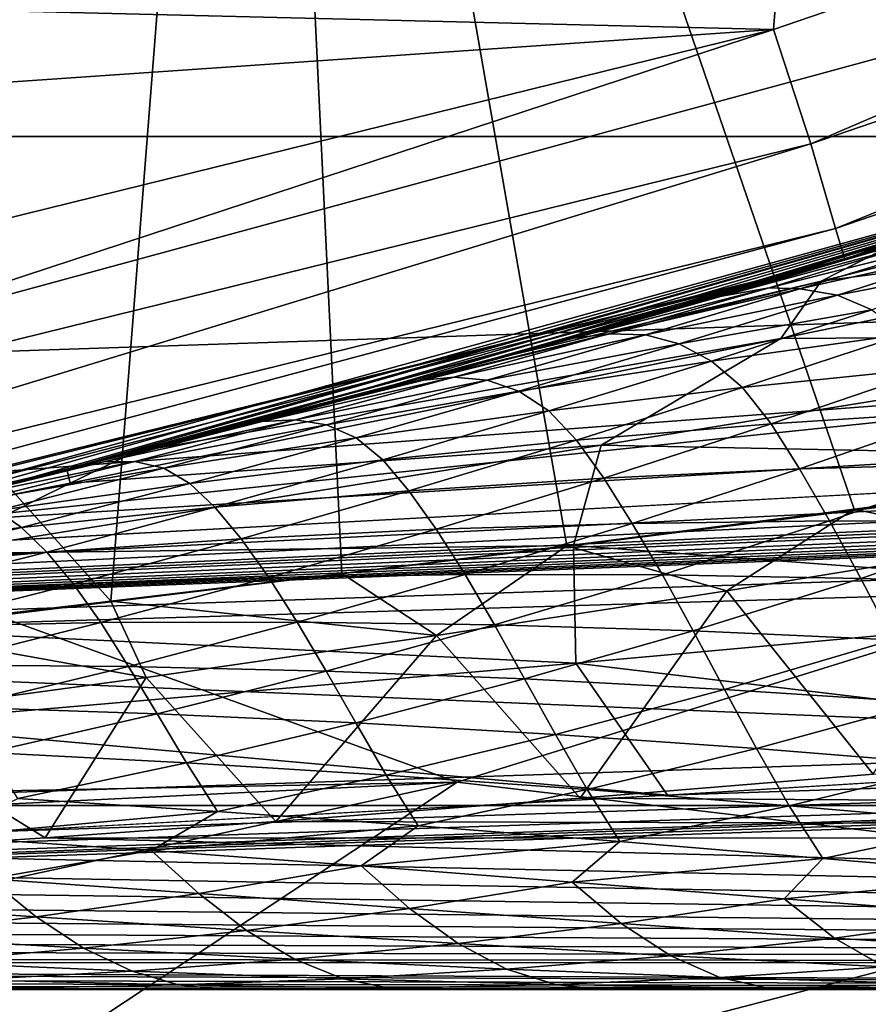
# Model space of a CAD drawing. Header units: metres. Extents: x -31 to 127, y -24 to 31.
# Tile 33 of 150: x 5.31 to 6.37, y -22.52 to -21.29. Entities that reach past the tile are written whole.
import ezdxf

# ---------------------------------------------------------------- set-up
doc = ezdxf.new("R2010")
doc.units = ezdxf.units.M
doc.layers.add('solid_12_381_041_XXX', color=7, linetype='CONTINUOUS')

msp = doc.modelspace()

# ---------------------------------------------------------------- linework, layer by layer
at = {"layer": 'solid_12_381_041_XXX'}
for points in [[(7.27843, -21.769327, 115.500305), (7.403194, -19.11655, 115.500305), (5.606978, -19.717615, 115.500305)], [(5.426296, -22.014715, 115.500305), (5.606978, -19.717615, 115.500305), (3.763545, -20.151567, 115.500305)], [(5.426296, -22.014715, 115.500305), (5.715151, -21.980059, 115.500305), (5.606978, -19.717615, 115.500305)], [(6.998413, -21.81144, 115.500305), (7.27843, -21.769327, 115.500305), (5.606978, -19.717615, 115.500305)], [(6.690389, -21.854982, 115.500305), (6.998413, -21.81144, 115.500305), (5.606978, -19.717615, 115.500305)], [(6.355676, -21.899736, 115.500305), (6.690389, -21.854982, 115.500305), (5.606978, -19.717615, 115.500305)], [(5.996449, -21.945498, 115.500305), (6.355676, -21.899736, 115.500305), (5.606978, -19.717615, 115.500305)], [(5.715151, -21.980059, 115.500305), (5.996449, -21.945498, 115.500305), (5.606978, -19.717615, 115.500305)], [(59.841751, -19.867161, 145.14682), (1.109345, -22.166018, 145.039566), (59.851875, -20.189493, 145.038406)], [(55.96352, -19.998268, 145.153839), (1.109345, -22.166018, 145.039566), (59.841751, -19.867161, 145.14682)], [(55.96352, -19.998268, 145.153839), (52.034374, -20.130415, 145.153961), (1.109345, -22.166018, 145.039566)], [(52.034374, -20.130415, 145.153961), (48.109386, -20.262423, 145.154083), (1.109345, -22.166018, 145.039566)], [(5.131662, -22.049385, 115.500305), (5.426296, -22.014715, 115.500305), (3.763545, -20.151567, 115.500305)], [(59.851875, -20.189493, 145.038406), (1.109345, -22.166018, 145.039566), (59.859264, -20.418592, 144.783661)], [(48.109386, -20.262423, 145.154083), (44.188553, -20.394289, 145.154205), (1.109345, -22.166018, 145.039566)], [(44.188553, -20.394289, 145.154205), (40.271873, -20.526016, 145.154312), (1.109345, -22.166018, 145.039566)], [(59.859264, -20.418592, 144.783661), (1.109345, -22.166018, 145.039566), (1.117308, -22.394527, 144.784851)], [(59.859264, -20.418592, 144.783661), (1.117308, -22.394527, 144.784851), (1.120382, -22.47504, 144.451126)], [(59.859264, -20.418592, 144.783661), (1.120382, -22.47504, 144.451126), (59.861588, -20.49943, 144.450089)], [(-12.581081, -20.43718, -4), (12.573285, -20.442173, -4), (10.797912, -21.433685, -4)], [(-12.581081, -20.43718, -4), (10.797912, -21.433685, -4), (-10.79584, -21.434721, -4)], [(1.120382, -22.47504, 144.451126), (1.8965, -22.448938, 142.68895), (59.861588, -20.49943, 142.722702)], [(59.861588, -20.49943, 144.450089), (1.120382, -22.47504, 144.451126), (59.861588, -20.49943, 142.722702)], [(1.8965, -22.448938, 142.68895), (2.746388, -22.416525, 142.640869), (59.861588, -20.49943, 142.722702)], [(2.746388, -22.416525, 142.640869), (3.594143, -22.382093, 142.59761), (59.861588, -20.49943, 142.722702)], [(3.594143, -22.382093, 142.59761), (4.439395, -22.344383, 142.551941), (59.861588, -20.49943, 142.722702)], [(4.439395, -22.344383, 142.551941), (5.282129, -22.30286, 142.504181), (59.861588, -20.49943, 142.722702)], [(5.282129, -22.30286, 142.504181), (6.122326, -22.25699, 142.454758), (59.861588, -20.49943, 142.722702)], [(6.122326, -22.25699, 142.454758), (6.960508, -22.206192, 142.404053), (59.861588, -20.49943, 142.722702)], [(9.394648, -20.516787, 145.265808), (5.001331, -21.712252, 145.155365), (8.912523, -21.580709, 145.155258)], [(5.522888, -20.650442, 145.257324), (5.001331, -21.712252, 145.155365), (9.394648, -20.516787, 145.265808)], [(40.271873, -20.526016, 145.154312), (36.359348, -20.657604, 145.154434), (1.109345, -22.166018, 145.039566)], [(5.522888, -20.650442, 145.257324), (1.098244, -21.842846, 145.148544), (5.001331, -21.712252, 145.155365)], [(1.567345, -20.923082, 145.234268), (1.098244, -21.842846, 145.148544), (5.522888, -20.650442, 145.257324)], [(36.359348, -20.657604, 145.154434), (32.450977, -20.789053, 145.154556), (1.109345, -22.166018, 145.039566)], [(6.254954, -21.29987, 118.050301), (8.118036, -20.662416, 118.050301), (6.301612, -21.44309, 118.090416)], [(6.296499, -20.765976, 118.050301), (8.118036, -20.662416, 118.050301), (6.254954, -21.29987, 118.050301)], [(8.118036, -20.662416, 118.050301), (8.174651, -20.801237, 118.090416), (6.301612, -21.44309, 118.090416)], [(4.376455, -21.254089, 118.050301), (6.296499, -20.765976, 118.050301), (6.254954, -21.29987, 118.050301)], [(32.450977, -20.789053, 145.154556), (30.352451, -20.859632, 145.154617), (1.109345, -22.166018, 145.039566)], [(6.301612, -21.44309, 118.090416), (8.174651, -20.801237, 118.090416), (6.33261, -21.548573, 118.200302)], [(8.174651, -20.801237, 118.090416), (8.214863, -20.903564, 118.200302), (6.33261, -21.548573, 118.200302)], [(30.352451, -20.859632, 145.154617), (28.531822, -20.920864, 145.154663), (1.109345, -22.166018, 145.039566)], [(6.33261, -21.548573, 118.200302), (8.214863, -20.903564, 118.200302), (6.34394, -21.587135, 118.350304)], [(8.214863, -20.903564, 118.200302), (8.229561, -20.940973, 118.350304), (6.34394, -21.587135, 118.350304)], [(28.531822, -20.920864, 145.154663), (24.599518, -21.053118, 145.154785), (1.109345, -22.166018, 145.039566)], [(6.402773, -21.569759, 139.47052), (6.34394, -21.587135, 118.350304), (8.229561, -20.940973, 118.350304)], [(24.599518, -21.053118, 145.154785), (20.671434, -21.185228, 145.154907), (1.109345, -22.166018, 145.039566)], [(20.671434, -21.185228, 145.154907), (16.747574, -21.317198, 145.155014), (1.109345, -22.166018, 145.039566)], [(2.427733, -21.563213, 118.050301), (4.376455, -21.254089, 118.050301), (6.254954, -21.29987, 118.050301)], [(2.427733, -21.563213, 118.050301), (6.254954, -21.29987, 118.050301), (4.346262, -21.770403, 118.050301)], [(4.346262, -21.770403, 118.050301), (6.254954, -21.29987, 118.050301), (4.379117, -21.916655, 118.090416)], [(6.254954, -21.29987, 118.050301), (6.301612, -21.44309, 118.090416), (4.379117, -21.916655, 118.090416)], [(16.747574, -21.317198, 145.155014), (12.827937, -21.449024, 145.155136), (1.109345, -22.166018, 145.039566)], [(6.949281, -21.399672), (5.01194, -21.934269), (7.772167, -21.646294)], [(5.171209, -21.897684, 103.212608), (5.01194, -21.934269), (6.949281, -21.399672)], [(5.322841, -21.86132, 103.090485), (5.171209, -21.897684, 103.212608), (6.949281, -21.399672)], [(5.370914, -21.84956, 103.051758), (5.322841, -21.86132, 103.090485), (6.949281, -21.399672)], [(5.568904, -21.799938, 102.891922), (5.370914, -21.84956, 103.051758), (6.949281, -21.399672)], [(5.763204, -21.749378, 102.733994), (5.568904, -21.799938, 102.891922), (6.949281, -21.399672)], [(5.953124, -21.698164, 102.57782), (5.763204, -21.749378, 102.733994), (6.949281, -21.399672)], [(6.062177, -21.66795, 102.487), (5.953124, -21.698164, 102.57782), (6.949281, -21.399672)], [(6.139891, -21.646055, 102.421822), (6.062177, -21.66795, 102.487), (6.949281, -21.399672)], [(6.325049, -21.592678, 102.26564), (6.139891, -21.646055, 102.421822), (6.949281, -21.399672)], [(6.31454, -21.614473, 139.983902), (6.402773, -21.569759, 139.47052), (7.175231, -21.401209, 140.103851)], [(6.31454, -21.614473, 139.983902), (7.175231, -21.401209, 140.103851), (7.154085, -21.504974, 140.591553)], [(6.506369, -21.538736, 102.111458), (6.325049, -21.592678, 102.26564), (6.949281, -21.399672)], [(-10.79584, -21.434721, -4), (10.797912, -21.433685, -4), (8.94715, -22.269287, -4)], [(-10.79584, -21.434721, -4), (8.94715, -22.269287, -4), (-8.934976, -22.274052, -4)], [(12.827937, -21.449024, 145.155136), (8.912523, -21.580709, 145.155258), (1.109345, -22.166018, 145.039566)], [(4.379117, -21.916655, 118.090416), (6.301612, -21.44309, 118.090416), (4.400659, -22.024467, 118.200302)], [(6.301612, -21.44309, 118.090416), (6.33261, -21.548573, 118.200302), (4.400659, -22.024467, 118.200302)], [(6.264012, -21.686169, 140.499893), (7.154085, -21.504974, 140.591553), (6.883785, -21.682329, 141.050568)], [(6.31454, -21.614473, 139.983902), (7.154085, -21.504974, 140.591553), (6.264012, -21.686169, 140.499893)], [(6.557657, -21.523703, 102.46772), (6.325049, -21.592678, 102.26564), (6.506369, -21.538736, 102.111458)], [(6.379219, -21.577829, 102.622543), (6.325049, -21.592678, 102.26564), (6.557657, -21.523703, 102.46772)], [(4.400659, -22.024467, 118.200302), (6.33261, -21.548573, 118.200302), (4.408532, -22.063881, 118.350304)], [(6.33261, -21.548573, 118.200302), (6.34394, -21.587135, 118.350304), (4.408532, -22.063881, 118.350304)], [(6.493631, -21.561728, 103.336563), (6.249307, -21.622831, 103.133705), (6.42949, -21.56842, 102.972603)], [(6.287972, -21.624207, 103.477081), (6.249307, -21.622831, 103.133705), (6.493631, -21.561728, 103.336563)], [(6.527853, -21.570364, 103.675423), (6.287972, -21.624207, 103.477081), (6.493631, -21.561728, 103.336563)], [(6.402773, -21.569759, 139.47052), (5.884307, -21.716927, 139.681137), (6.34394, -21.587135, 118.350304)], [(6.31454, -21.614473, 139.983902), (5.884307, -21.716927, 139.681137), (6.402773, -21.569759, 139.47052)], [(6.379219, -21.577829, 102.622543), (6.139891, -21.646055, 102.421822), (6.325049, -21.592678, 102.26564)], [(6.190406, -21.633184, 102.773994), (6.139891, -21.646055, 102.421822), (6.379219, -21.577829, 102.622543)], [(6.42949, -21.56842, 102.972603), (6.190406, -21.633184, 102.773994), (6.379219, -21.577829, 102.622543)], [(6.249307, -21.622831, 103.133705), (6.190406, -21.633184, 102.773994), (6.42949, -21.56842, 102.972603)], [(6.334732, -21.631987, 103.829643), (6.287972, -21.624207, 103.477081), (6.527853, -21.570364, 103.675423)], [(6.57531, -21.585445, 104.027092), (6.334732, -21.631987, 103.829643), (6.527853, -21.570364, 103.675423)], [(8.912523, -21.580709, 145.155258), (5.001331, -21.712252, 145.155365), (1.109345, -22.166018, 145.039566)], [(4.490691, -22.047306, 140.318451), (4.408532, -22.063881, 118.350304), (6.34394, -21.587135, 118.350304)], [(4.861641, -21.968487, 140.138062), (4.490691, -22.047306, 140.318451), (6.34394, -21.587135, 118.350304)], [(5.371318, -21.849461, 139.903366), (4.861641, -21.968487, 140.138062), (6.34394, -21.587135, 118.350304)], [(5.456092, -21.828445, 139.865707), (5.371318, -21.849461, 139.903366), (6.34394, -21.587135, 118.350304)], [(5.884307, -21.716927, 139.681137), (5.456092, -21.828445, 139.865707), (6.34394, -21.587135, 118.350304)], [(6.377815, -21.65064, 104.182373), (6.334732, -21.631987, 103.829643), (6.57531, -21.585445, 104.027092)], [(6.31454, -21.614473, 139.983902), (5.456092, -21.828445, 139.865707), (5.884307, -21.716927, 139.681137)], [(6.31454, -21.614473, 139.983902), (6.264012, -21.686169, 140.499893), (5.456092, -21.828445, 139.865707)], [(6.249307, -21.622831, 103.133705), (6.005047, -21.685774, 102.931396), (6.190406, -21.633184, 102.773994)], [(6.048472, -21.680626, 103.278946), (6.005047, -21.685774, 102.931396), (6.249307, -21.622831, 103.133705)], [(6.287972, -21.624207, 103.477081), (6.048472, -21.680626, 103.278946), (6.249307, -21.622831, 103.133705)], [(6.094835, -21.681789, 103.632111), (6.048472, -21.680626, 103.278946), (6.287972, -21.624207, 103.477081)], [(6.334732, -21.631987, 103.829643), (6.094835, -21.681789, 103.632111), (6.287972, -21.624207, 103.477081)], [(6.190406, -21.633184, 102.773994), (5.953124, -21.698164, 102.57782), (6.062177, -21.66795, 102.487)], [(6.005047, -21.685774, 102.931396), (5.953124, -21.698164, 102.57782), (6.190406, -21.633184, 102.773994)], [(6.190406, -21.633184, 102.773994), (6.062177, -21.66795, 102.487), (6.139891, -21.646055, 102.421822)], [(6.137136, -21.692791, 103.985794), (6.094835, -21.681789, 103.632111), (6.334732, -21.631987, 103.829643)], [(6.377815, -21.65064, 104.182373), (6.137136, -21.692791, 103.985794), (6.334732, -21.631987, 103.829643)], [(5.01194, -21.934269), (5.859378, -22.241089), (7.772167, -21.646294)], [(6.846982, -22.357744, -0.07612), (7.772167, -21.646294), (5.859378, -22.241089)], [(6.177349, -21.714489, 104.340378), (6.137136, -21.692791, 103.985794), (6.377815, -21.65064, 104.182373)], [(6.419119, -21.680735, 104.535667), (6.177349, -21.714489, 104.340378), (6.377815, -21.65064, 104.182373)], [(5.375616, -21.867054, 140.408875), (5.456092, -21.828445, 139.865707), (6.264012, -21.686169, 140.499893)], [(5.375616, -21.867054, 140.408875), (6.264012, -21.686169, 140.499893), (6.03937, -21.819603, 140.996185)], [(6.005047, -21.685774, 102.931396), (5.763204, -21.749378, 102.733994), (5.953124, -21.698164, 102.57782)], [(5.809013, -21.739279, 103.081398), (5.763204, -21.749378, 102.733994), (6.005047, -21.685774, 102.931396)], [(6.048472, -21.680626, 103.278946), (5.809013, -21.739279, 103.081398), (6.005047, -21.685774, 102.931396)], [(5.855304, -21.734606, 103.434837), (5.809013, -21.739279, 103.081398), (6.048472, -21.680626, 103.278946)], [(6.094835, -21.681789, 103.632111), (5.855304, -21.734606, 103.434837), (6.048472, -21.680626, 103.278946)], [(5.897113, -21.738567, 103.789192), (5.855304, -21.734606, 103.434837), (6.094835, -21.681789, 103.632111)], [(6.137136, -21.692791, 103.985794), (5.897113, -21.738567, 103.789192), (6.094835, -21.681789, 103.632111)], [(6.03937, -21.819603, 140.996185), (6.883785, -21.682329, 141.050568), (6.873115, -21.836367, 141.521286)], [(6.264012, -21.686169, 140.499893), (6.883785, -21.682329, 141.050568), (6.03937, -21.819603, 140.996185)], [(6.216147, -21.747585, 104.696213), (6.177349, -21.714489, 104.340378), (6.419119, -21.680735, 104.535667)], [(6.459257, -21.722673, 104.88987), (6.216147, -21.747585, 104.696213), (6.419119, -21.680735, 104.535667)], [(5.936492, -21.752298, 104.144829), (5.897113, -21.738567, 103.789192), (6.137136, -21.692791, 103.985794)], [(6.177349, -21.714489, 104.340378), (5.936492, -21.752298, 104.144829), (6.137136, -21.692791, 103.985794)], [(5.974177, -21.776796, 104.502083), (5.936492, -21.752298, 104.144829), (6.177349, -21.714489, 104.340378)], [(6.216147, -21.747585, 104.696213), (5.974177, -21.776796, 104.502083), (6.177349, -21.714489, 104.340378)], [(6.251963, -21.793034, 105.05545), (6.216147, -21.747585, 104.696213), (6.459257, -21.722673, 104.88987)], [(6.496614, -21.777163, 105.247154), (6.251963, -21.793034, 105.05545), (6.459257, -21.722673, 104.88987)], [(5.855304, -21.734606, 103.434837), (5.615823, -21.790192, 103.238152), (5.809013, -21.739279, 103.081398)], [(5.65745, -21.787828, 103.592857), (5.615823, -21.790192, 103.238152), (5.855304, -21.734606, 103.434837)], [(5.897113, -21.738567, 103.789192), (5.65745, -21.787828, 103.592857), (5.855304, -21.734606, 103.434837)], [(5.809013, -21.739279, 103.081398), (5.568904, -21.799938, 102.891922), (5.763204, -21.749378, 102.733994)], [(5.615823, -21.790192, 103.238152), (5.568904, -21.799938, 102.891922), (5.809013, -21.739279, 103.081398)], [(5.696272, -21.794115, 103.94928), (5.65745, -21.787828, 103.592857), (5.897113, -21.738567, 103.789192)], [(5.936492, -21.752298, 104.144829), (5.696272, -21.794115, 103.94928), (5.897113, -21.738567, 103.789192)], [(6.008635, -21.813282, 104.863106), (5.974177, -21.776796, 104.502083), (6.216147, -21.747585, 104.696213)], [(6.251963, -21.793034, 105.05545), (6.008635, -21.813282, 104.863106), (6.216147, -21.747585, 104.696213)], [(5.733088, -21.810352, 104.307732), (5.696272, -21.794115, 103.94928), (5.936492, -21.752298, 104.144829)], [(5.974177, -21.776796, 104.502083), (5.733088, -21.810352, 104.307732), (5.936492, -21.752298, 104.144829)], [(5.766402, -21.838017, 104.670319), (5.733088, -21.810352, 104.307732), (5.974177, -21.776796, 104.502083)], [(6.008635, -21.813282, 104.863106), (5.766402, -21.838017, 104.670319), (5.974177, -21.776796, 104.502083)], [(6.287451, -21.849386, 105.414261), (6.251963, -21.793034, 105.05545), (6.496614, -21.777163, 105.247154)], [(6.533739, -21.842365, 105.603691), (6.287451, -21.849386, 105.414261), (6.496614, -21.777163, 105.247154)], [(5.615823, -21.790192, 103.238152), (5.370914, -21.84956, 103.051758), (5.568904, -21.799938, 102.891922)], [(5.41785, -21.840424, 103.397095), (5.370914, -21.84956, 103.051758), (5.615823, -21.790192, 103.238152)], [(5.65745, -21.787828, 103.592857), (5.41785, -21.840424, 103.397095), (5.615823, -21.790192, 103.238152)], [(5.456413, -21.839893, 103.753998), (5.41785, -21.840424, 103.397095), (5.65745, -21.787828, 103.592857)], [(5.696272, -21.794115, 103.94928), (5.456413, -21.839893, 103.753998), (5.65745, -21.787828, 103.592857)], [(5.492624, -21.848297, 104.113373), (5.456413, -21.839893, 103.753998), (5.696272, -21.794115, 103.94928)], [(5.733088, -21.810352, 104.307732), (5.492624, -21.848297, 104.113373), (5.696272, -21.794115, 103.94928)], [(6.042599, -21.860785, 105.224007), (6.008635, -21.813282, 104.863106), (6.251963, -21.793034, 105.05545)], [(6.287451, -21.849386, 105.414261), (6.042599, -21.860785, 105.224007), (6.251963, -21.793034, 105.05545)], [(5.525026, -21.86738, 104.477303), (5.492624, -21.848297, 104.113373), (5.733088, -21.810352, 104.307732)], [(5.766402, -21.838017, 104.670319), (5.525026, -21.86738, 104.477303), (5.733088, -21.810352, 104.307732)], [(5.197028, -21.955391, 140.94162), (6.03937, -21.819603, 140.996185), (6.004964, -21.944864, 141.500198)], [(5.375616, -21.867054, 140.408875), (6.03937, -21.819603, 140.996185), (5.197028, -21.955391, 140.94162)], [(5.799022, -21.876631, 105.033127), (5.766402, -21.838017, 104.670319), (6.008635, -21.813282, 104.863106)], [(6.042599, -21.860785, 105.224007), (5.799022, -21.876631, 105.033127), (6.008635, -21.813282, 104.863106)], [(6.03937, -21.819603, 140.996185), (6.873115, -21.836367, 141.521286), (6.004964, -21.944864, 141.500198)], [(5.375616, -21.867054, 140.408875), (5.371318, -21.849461, 139.903366), (5.456092, -21.828445, 139.865707)], [(6.004964, -21.944864, 141.500198), (6.873115, -21.836367, 141.521286), (6.894579, -22.011875, 141.974686)], [(5.41785, -21.840424, 103.397095), (5.171209, -21.897684, 103.212608), (5.322841, -21.86132, 103.090485)], [(5.216637, -21.889578, 103.559242), (5.171209, -21.897684, 103.212608), (5.41785, -21.840424, 103.397095)], [(5.456413, -21.839893, 103.753998), (5.216637, -21.889578, 103.559242), (5.41785, -21.840424, 103.397095)], [(5.252525, -21.890676, 103.919243), (5.216637, -21.889578, 103.559242), (5.456413, -21.839893, 103.753998)], [(5.492624, -21.848297, 104.113373), (5.252525, -21.890676, 103.919243), (5.456413, -21.839893, 103.753998)], [(5.284266, -21.90151, 104.284256), (5.252525, -21.890676, 103.919243), (5.492624, -21.848297, 104.113373)], [(5.525026, -21.86738, 104.477303), (5.284266, -21.90151, 104.284256), (5.492624, -21.848297, 104.113373)], [(5.41785, -21.840424, 103.397095), (5.322841, -21.86132, 103.090485), (5.370914, -21.84956, 103.051758)], [(5.5565, -21.897135, 104.841812), (5.525026, -21.86738, 104.477303), (5.766402, -21.838017, 104.670319)], [(5.799022, -21.876631, 105.033127), (5.5565, -21.897135, 104.841812), (5.766402, -21.838017, 104.670319)], [(6.324797, -21.914392, 105.768867), (6.287451, -21.849386, 105.414261), (6.533739, -21.842365, 105.603691)], [(6.572758, -21.915644, 105.955734), (6.324797, -21.914392, 105.768867), (6.533739, -21.842365, 105.603691)], [(5.375616, -21.867054, 140.408875), (4.861641, -21.968487, 140.138062), (5.371318, -21.849461, 139.903366)], [(5.833283, -21.924778, 105.392265), (5.799022, -21.876631, 105.033127), (6.042599, -21.860785, 105.224007)], [(6.078341, -21.917425, 105.580971), (5.833283, -21.924778, 105.392265), (6.042599, -21.860785, 105.224007)], [(6.078341, -21.917425, 105.580971), (6.042599, -21.860785, 105.224007), (6.287451, -21.849386, 105.414261)], [(6.324797, -21.914392, 105.768867), (6.078341, -21.917425, 105.580971), (6.287451, -21.849386, 105.414261)], [(6.558884, -21.942703, 115.417892), (6.690389, -21.854982, 115.500305), (6.355676, -21.899736, 115.500305)], [(5.375616, -21.867054, 140.408875), (4.490691, -22.047306, 140.318451), (4.861641, -21.968487, 140.138062)], [(5.375616, -21.867054, 140.408875), (5.197028, -21.955391, 140.94162), (4.490691, -22.047306, 140.318451)], [(5.31481, -21.92252, 104.650238), (5.284266, -21.90151, 104.284256), (5.525026, -21.86738, 104.477303)], [(5.5565, -21.897135, 104.841812), (5.31481, -21.92252, 104.650238), (5.525026, -21.86738, 104.477303)], [(5.589452, -21.936638, 105.20295), (5.5565, -21.897135, 104.841812), (5.799022, -21.876631, 105.033127)], [(5.833283, -21.924778, 105.392265), (5.589452, -21.936638, 105.20295), (5.799022, -21.876631, 105.033127)], [(5.346637, -21.953293, 105.013176), (5.31481, -21.92252, 104.650238), (5.5565, -21.897135, 104.841812)], [(5.589452, -21.936638, 105.20295), (5.346637, -21.953293, 105.013176), (5.5565, -21.897135, 104.841812)], [(5.31481, -21.92252, 104.650238), (5.073728, -21.953005, 104.45858), (5.284266, -21.90151, 104.284256)], [(6.196607, -22.001778, 115.392876), (6.355676, -21.899736, 115.500305), (5.996449, -21.945498, 115.500305)], [(6.196607, -22.001778, 115.392876), (6.558884, -21.942703, 115.417892), (6.355676, -21.899736, 115.500305)], [(5.104627, -21.975025, 104.823105), (5.073728, -21.953005, 104.45858), (5.31481, -21.92252, 104.650238)], [(5.346637, -21.953293, 105.013176), (5.104627, -21.975025, 104.823105), (5.31481, -21.92252, 104.650238)], [(5.869325, -21.981123, 105.747276), (5.833283, -21.924778, 105.392265), (6.078341, -21.917425, 105.580971)], [(6.11594, -21.981592, 105.933556), (5.869325, -21.981123, 105.747276), (6.078341, -21.917425, 105.580971)], [(6.11594, -21.981592, 105.933556), (6.078341, -21.917425, 105.580971), (6.324797, -21.914392, 105.768867)], [(6.364018, -21.986185, 106.118835), (6.11594, -21.981592, 105.933556), (6.324797, -21.914392, 105.768867)], [(6.364018, -21.986185, 106.118835), (6.324797, -21.914392, 105.768867), (6.572758, -21.915644, 105.955734)], [(6.613656, -21.99481, 106.302879), (6.364018, -21.986185, 106.118835), (6.572758, -21.915644, 105.955734)], [(5.01194, -21.934269), (3.026054, -22.2953), (5.859378, -22.241089)], [(5.624066, -21.9849, 105.560211), (5.589452, -21.936638, 105.20295), (5.833283, -21.924778, 105.392265)], [(5.869325, -21.981123, 105.747276), (5.624066, -21.9849, 105.560211), (5.833283, -21.924778, 105.392265)], [(5.139437, -22.050541, 141.478271), (6.004964, -21.944864, 141.500198), (6.007612, -22.092373, 141.990005)], [(5.197028, -21.955391, 140.94162), (6.004964, -21.944864, 141.500198), (5.139437, -22.050541, 141.478271)], [(5.379986, -21.99321, 105.372505), (5.346637, -21.953293, 105.013176), (5.589452, -21.936638, 105.20295)], [(5.624066, -21.9849, 105.560211), (5.379986, -21.99321, 105.372505), (5.589452, -21.936638, 105.20295)], [(5.833754, -22.057611, 115.364441), (5.996449, -21.945498, 115.500305), (5.715151, -21.980059, 115.500305)], [(5.833754, -22.057611, 115.364441), (6.196607, -22.001778, 115.392876), (5.996449, -21.945498, 115.500305)], [(6.004964, -21.944864, 141.500198), (6.894579, -22.011875, 141.974686), (6.007612, -22.092373, 141.990005)], [(6.379317, -22.230787, 115.163612), (6.558884, -21.942703, 115.417892), (6.196607, -22.001778, 115.392876)], [(5.136882, -22.006403, 105.184319), (5.104627, -21.975025, 104.823105), (5.346637, -21.953293, 105.013176)], [(5.379986, -21.99321, 105.372505), (5.136882, -22.006403, 105.184319), (5.346637, -21.953293, 105.013176)], [(5.833754, -22.057611, 115.364441), (5.715151, -21.980059, 115.500305), (5.426296, -22.014715, 115.500305)], [(5.659501, -22.040764, 105.914459), (5.624066, -21.9849, 105.560211), (5.869325, -21.981123, 105.747276)], [(5.906258, -22.044254, 106.09906), (5.659501, -22.040764, 105.914459), (5.869325, -21.981123, 105.747276)], [(5.906258, -22.044254, 106.09906), (5.869325, -21.981123, 105.747276), (6.11594, -21.981592, 105.933556)], [(6.154439, -22.05167, 106.282677), (5.906258, -22.044254, 106.09906), (6.11594, -21.981592, 105.933556)], [(6.154439, -22.05167, 106.282677), (6.11594, -21.981592, 105.933556), (6.364018, -21.986185, 106.118835)], [(5.16973, -22.046604, 105.543022), (5.136882, -22.006403, 105.184319), (5.379986, -21.99321, 105.372505)], [(5.414052, -22.041424, 105.729073), (5.16973, -22.046604, 105.543022), (5.379986, -21.99321, 105.372505)], [(5.414052, -22.041424, 105.729073), (5.379986, -21.99321, 105.372505), (5.624066, -21.9849, 105.560211)], [(5.659501, -22.040764, 105.914459), (5.414052, -22.041424, 105.729073), (5.624066, -21.9849, 105.560211)], [(6.404129, -22.062859, 106.465096), (6.154439, -22.05167, 106.282677), (6.364018, -21.986185, 106.118835)], [(6.404129, -22.062859, 106.465096), (6.364018, -21.986185, 106.118835), (6.613656, -21.99481, 106.302879)], [(6.013215, -22.2609, 115.139091), (6.196607, -22.001778, 115.392876), (5.833754, -22.057611, 115.364441)], [(6.013215, -22.2609, 115.139091), (6.379317, -22.230787, 115.163612), (6.196607, -22.001778, 115.392876)], [(5.470463, -22.110098, 115.332924), (5.426296, -22.014715, 115.500305), (5.131662, -22.049385, 115.500305)], [(5.470463, -22.110098, 115.332924), (5.833754, -22.057611, 115.364441), (5.426296, -22.014715, 115.500305)], [(6.007612, -22.092373, 141.990005), (6.894579, -22.011875, 141.974686), (6.960508, -22.206192, 142.404053)], [(5.202951, -22.094212, 105.898048), (5.16973, -22.046604, 105.543022), (5.414052, -22.041424, 105.729073)], [(5.448592, -22.096182, 106.081772), (5.202951, -22.094212, 105.898048), (5.414052, -22.041424, 105.729073)], [(5.448592, -22.096182, 106.081772), (5.414052, -22.041424, 105.729073), (5.659501, -22.040764, 105.914459)], [(5.695487, -22.10218, 106.264687), (5.448592, -22.096182, 106.081772), (5.659501, -22.040764, 105.914459)], [(5.695487, -22.10218, 106.264687), (5.659501, -22.040764, 105.914459), (5.906258, -22.044254, 106.09906)], [(5.943763, -22.111887, 106.446625), (5.695487, -22.10218, 106.264687), (5.906258, -22.044254, 106.09906)], [(5.943763, -22.111887, 106.446625), (5.906258, -22.044254, 106.09906), (6.154439, -22.05167, 106.282677)], [(5.100873, -22.15999, 115.297981), (5.470463, -22.110098, 115.332924), (5.131662, -22.049385, 115.500305)], [(5.139437, -22.050541, 141.478271), (6.007612, -22.092373, 141.990005), (5.123942, -22.168564, 142.003784)], [(5.632562, -22.289955, 115.11245), (5.833754, -22.057611, 115.364441), (5.470463, -22.110098, 115.332924)], [(5.632562, -22.289955, 115.11245), (6.013215, -22.2609, 115.139091), (5.833754, -22.057611, 115.364441)], [(6.193497, -22.125072, 106.627396), (5.943763, -22.111887, 106.446625), (6.154439, -22.05167, 106.282677)], [(6.193497, -22.125072, 106.627396), (6.154439, -22.05167, 106.282677), (6.404129, -22.062859, 106.465096)], [(6.444768, -22.14151, 106.806778), (6.193497, -22.125072, 106.627396), (6.404129, -22.062859, 106.465096)], [(5.123942, -22.168564, 142.003784), (6.007612, -22.092373, 141.990005), (6.122326, -22.25699, 142.454758)], [(5.23731, -22.147354, 106.249413), (5.202951, -22.094212, 105.898048), (5.448592, -22.096182, 106.081772)], [(6.007612, -22.092373, 141.990005), (6.960508, -22.206192, 142.404053), (6.122326, -22.25699, 142.454758)], [(5.484302, -22.155363, 106.430634), (5.23731, -22.147354, 106.249413), (5.448592, -22.096182, 106.081772)], [(5.484302, -22.155363, 106.430634), (5.448592, -22.096182, 106.081772), (5.695487, -22.10218, 106.264687)], [(5.732628, -22.166834, 106.610901), (5.484302, -22.155363, 106.430634), (5.695487, -22.10218, 106.264687)], [(5.732628, -22.166834, 106.610901), (5.695487, -22.10218, 106.264687), (5.943763, -22.111887, 106.446625)], [(5.344446, -22.310333, 115.091705), (5.470463, -22.110098, 115.332924), (5.100873, -22.15999, 115.297981)], [(5.344446, -22.310333, 115.091705), (5.632562, -22.289955, 115.11245), (5.470463, -22.110098, 115.332924)], [(5.982362, -22.181467, 106.790009), (5.732628, -22.166834, 106.610901), (5.943763, -22.111887, 106.446625)], [(5.982362, -22.181467, 106.790009), (5.943763, -22.111887, 106.446625), (6.193497, -22.125072, 106.627396)], [(6.233574, -22.198977, 106.967766), (5.982362, -22.181467, 106.790009), (6.193497, -22.125072, 106.627396)], [(6.233574, -22.198977, 106.967766), (6.193497, -22.125072, 106.627396), (6.444768, -22.14151, 106.806778)], [(6.486332, -22.21907, 107.143974), (6.233574, -22.198977, 106.967766), (6.444768, -22.14151, 106.806778)], [(5.272691, -22.203869, 106.596848), (5.23731, -22.147354, 106.249413), (5.484302, -22.155363, 106.430634)], [(5.521007, -22.216597, 106.775444), (5.272691, -22.203869, 106.596848), (5.484302, -22.155363, 106.430634)], [(5.521007, -22.216597, 106.775444), (5.484302, -22.155363, 106.430634), (5.732628, -22.166834, 106.610901)], [(5.033479, -22.331015, 115.068604), (5.344446, -22.310333, 115.091705), (5.100873, -22.15999, 115.297981)], [(5.123942, -22.168564, 142.003784), (6.122326, -22.25699, 142.454758), (5.282129, -22.30286, 142.504181)], [(5.770681, -22.232151, 106.952904), (5.521007, -22.216597, 106.775444), (5.732628, -22.166834, 106.610901)], [(5.770681, -22.232151, 106.952904), (5.732628, -22.166834, 106.610901), (5.982362, -22.181467, 106.790009)], [(6.021773, -22.250187, 107.129059), (5.770681, -22.232151, 106.952904), (5.982362, -22.181467, 106.790009)], [(6.021773, -22.250187, 107.129059), (5.982362, -22.181467, 106.790009), (6.233574, -22.198977, 106.967766)], [(5.310226, -22.261419, 106.941132), (5.272691, -22.203869, 106.596848), (5.521007, -22.216597, 106.775444)], [(6.274344, -22.270361, 107.303703), (6.021773, -22.250187, 107.129059), (6.233574, -22.198977, 106.967766)], [(6.274344, -22.270361, 107.303703), (6.233574, -22.198977, 106.967766), (6.486332, -22.21907, 107.143974)], [(5.559688, -22.277409, 107.116905), (5.310226, -22.261419, 106.941132), (5.521007, -22.216597, 106.775444)], [(5.559688, -22.277409, 107.116905), (5.521007, -22.216597, 106.775444), (5.770681, -22.232151, 106.952904)], [(6.528455, -22.292326, 107.476669), (6.274344, -22.270361, 107.303703), (6.486332, -22.21907, 107.143974)], [(1.023618, -22.476307), (3.899206, -22.666435), (5.859378, -22.241089)], [(3.026054, -22.2953), (1.023618, -22.476307), (5.859378, -22.241089)], [(4.926247, -22.857864, -0.07612), (5.859378, -22.241089), (3.899206, -22.666435)], [(4.926247, -22.857864, -0.07612), (6.846982, -22.357744, -0.07612), (5.859378, -22.241089)], [(5.810507, -22.295477, 107.291405), (5.559688, -22.277409, 107.116905), (5.770681, -22.232151, 106.952904)], [(5.810507, -22.295477, 107.291405), (5.770681, -22.232151, 106.952904), (6.021773, -22.250187, 107.129059)], [(14.404147, -22.313231, 115.096329), (6.379317, -22.230787, 115.163612), (6.013215, -22.2609, 115.139091)], [(6.062737, -22.315233, 107.464455), (5.810507, -22.295477, 107.291405), (6.021773, -22.250187, 107.129059)], [(6.062737, -22.315233, 107.464455), (6.021773, -22.250187, 107.129059), (6.274344, -22.270361, 107.303703)], [(5.216175, -22.308764, 107.189064), (5.310226, -22.261419, 106.941132), (5.559688, -22.277409, 107.116905)], [(14.404147, -22.313231, 115.096329), (6.013215, -22.2609, 115.139091), (5.632562, -22.289955, 115.11245)], [(-8.934976, -22.274052, -4), (8.94715, -22.269287, -4), (7.029178, -22.947445, -4)], [(-8.934976, -22.274052, -4), (7.029178, -22.947445, -4), (-7.007277, -22.954052, -4)], [(5.216175, -22.308764, 107.189064), (5.559688, -22.277409, 107.116905), (5.477001, -22.326382, 107.370255)], [(5.477001, -22.326382, 107.370255), (5.559688, -22.277409, 107.116905), (5.810507, -22.295477, 107.291405)], [(6.316431, -22.336281, 107.635887), (6.062737, -22.315233, 107.464455), (6.274344, -22.270361, 107.303703)], [(6.316431, -22.336281, 107.635887), (6.274344, -22.270361, 107.303703), (6.528455, -22.292326, 107.476669)], [(14.404147, -22.313231, 115.096329), (5.632562, -22.289955, 115.11245), (5.344446, -22.310333, 115.091705)], [(5.477001, -22.326382, 107.370255), (5.810507, -22.295477, 107.291405), (5.739268, -22.345581, 107.550011)], [(5.739268, -22.345581, 107.550011), (5.810507, -22.295477, 107.291405), (6.062737, -22.315233, 107.464455)], [(6.571642, -22.358229, 107.805534), (6.316431, -22.336281, 107.635887), (6.528455, -22.292326, 107.476669)], [(11.486444, -22.466866, 114.825111), (5.344446, -22.310333, 115.091705), (5.033479, -22.331015, 115.068604)], [(5.216175, -22.308764, 107.189064), (5.477001, -22.326382, 107.370255), (5.274301, -22.361809, 107.540169)], [(14.404147, -22.313231, 115.096329), (5.344446, -22.310333, 115.091705), (11.486444, -22.466866, 114.825111)], [(5.739268, -22.345581, 107.550011), (6.062737, -22.315233, 107.464455), (6.003027, -22.365862, 107.728149)], [(6.003027, -22.365862, 107.728149), (6.062737, -22.315233, 107.464455), (6.316431, -22.336281, 107.635887)], [(5.477001, -22.326382, 107.370255), (5.536317, -22.380014, 107.718407), (5.274301, -22.361809, 107.540169)], [(5.477001, -22.326382, 107.370255), (5.739268, -22.345581, 107.550011), (5.536317, -22.380014, 107.718407)], [(11.486444, -22.466866, 114.825111), (5.033479, -22.331015, 115.068604), (4.722942, -22.35059, 115.044548)], [(6.003027, -22.365862, 107.728149), (6.316431, -22.336281, 107.635887), (6.268332, -22.38673, 107.904503)], [(6.268332, -22.38673, 107.904503), (6.316431, -22.336281, 107.635887), (6.571642, -22.358229, 107.805534)], [(11.486444, -22.466866, 114.825111), (4.722942, -22.35059, 115.044548), (4.405775, -22.369484, 115.018967)], [(5.739268, -22.345581, 107.550011), (5.799753, -22.398779, 107.895088), (5.536317, -22.380014, 107.718407)], [(5.739268, -22.345581, 107.550011), (6.003027, -22.365862, 107.728149), (5.799753, -22.398779, 107.895088)], [(6.942062, -22.668213, -0.293171), (6.846982, -22.357744, -0.07612), (4.926247, -22.857864, -0.07612)], [(5.274301, -22.361809, 107.540169), (5.333078, -22.409239, 107.887032), (5.071378, -22.392372, 107.710243)], [(5.274301, -22.361809, 107.540169), (5.536317, -22.380014, 107.718407), (5.333078, -22.409239, 107.887032)], [(6.003027, -22.365862, 107.728149), (6.064653, -22.417559, 108.070061), (5.799753, -22.398779, 107.895088)], [(6.003027, -22.365862, 107.728149), (6.268332, -22.38673, 107.904503), (6.064653, -22.417559, 108.070061)], [(6.268332, -22.38673, 107.904503), (6.571642, -22.358229, 107.805534), (6.535224, -22.407679, 108.078903)], [(11.486444, -22.466866, 114.825111), (4.405775, -22.369484, 115.018967), (4.081397, -22.387529, 114.991943)], [(11.486444, -22.466866, 114.825111), (4.081397, -22.387529, 114.991943), (3.749021, -22.404627, 114.96347)], [(5.536317, -22.380014, 107.718407), (5.596125, -22.426172, 108.062332), (5.333078, -22.409239, 107.887032)], [(5.536317, -22.380014, 107.718407), (5.799753, -22.398779, 107.895088), (5.596125, -22.426172, 108.062332)], [(6.268332, -22.38673, 107.904503), (6.33106, -22.43581, 108.243164), (6.064653, -22.417559, 108.070061)], [(6.268332, -22.38673, 107.904503), (6.535224, -22.407679, 108.078903), (6.33106, -22.43581, 108.243164)], [(5.071378, -22.392372, 107.710243), (5.333078, -22.409239, 107.887032), (5.129613, -22.433569, 108.055908)], [(5.799753, -22.398779, 107.895088), (5.860558, -22.4426, 108.236008), (5.596125, -22.426172, 108.062332)], [(5.799753, -22.398779, 107.895088), (6.064653, -22.417559, 108.070061), (5.860558, -22.4426, 108.236008)], [(11.486444, -22.466866, 114.825111), (3.749021, -22.404627, 114.96347), (3.408192, -22.420603, 114.933685)], [(5.333078, -22.409239, 107.887032), (5.392161, -22.448418, 108.229881), (5.129613, -22.433569, 108.055908)], [(5.333078, -22.409239, 107.887032), (5.596125, -22.426172, 108.062332), (5.392161, -22.448418, 108.229881)], [(6.535224, -22.407679, 108.078903), (6.598929, -22.45295, 108.414314), (6.33106, -22.43581, 108.243164)], [(11.486444, -22.466866, 114.825111), (3.408192, -22.420603, 114.933685), (3.059255, -22.435347, 114.902626)], [(5.596125, -22.426172, 108.062332), (5.656017, -22.462326, 108.402306), (5.392161, -22.448418, 108.229881)], [(5.596125, -22.426172, 108.062332), (5.860558, -22.4426, 108.236008), (5.656017, -22.462326, 108.402306)], [(6.064653, -22.417559, 108.070061), (6.126415, -22.457945, 108.407913), (5.860558, -22.4426, 108.236008)], [(6.064653, -22.417559, 108.070061), (6.33106, -22.43581, 108.243164), (6.126415, -22.457945, 108.407913)], [(11.486444, -22.466866, 114.825111), (3.059255, -22.435347, 114.902626), (2.702336, -22.448895, 114.869934)], [(5.129613, -22.433569, 108.055908), (5.392161, -22.448418, 108.229881), (5.190542, -22.466049, 108.39946)], [(6.33106, -22.43581, 108.243164), (6.393678, -22.471653, 108.57795), (6.126415, -22.457945, 108.407913)], [(6.33106, -22.43581, 108.243164), (6.598929, -22.45295, 108.414314), (6.393678, -22.471653, 108.57795)], [(11.486444, -22.466866, 114.825111), (2.702336, -22.448895, 114.869934), (2.337327, -22.46085, 114.836296)], [(5.392161, -22.448418, 108.229881), (5.453156, -22.477297, 108.570297), (5.190542, -22.466049, 108.39946)], [(5.392161, -22.448418, 108.229881), (5.656017, -22.462326, 108.402306), (5.453156, -22.477297, 108.570297)], [(5.860558, -22.4426, 108.236008), (5.921215, -22.474716, 108.573059), (5.656017, -22.462326, 108.402306)], [(5.860558, -22.4426, 108.236008), (6.126415, -22.457945, 108.407913), (5.921215, -22.474716, 108.573059)], [(11.486444, -22.466866, 114.825111), (2.337327, -22.46085, 114.836296), (2.136162, -22.466251, 114.818962)], [(5.656017, -22.462326, 108.402306), (5.717027, -22.486732, 108.739571), (5.453156, -22.477297, 108.570297)], [(5.656017, -22.462326, 108.402306), (5.921215, -22.474716, 108.573059), (5.717027, -22.486732, 108.739571)], [(6.126415, -22.457945, 108.407913), (6.187756, -22.485044, 108.74205), (5.921215, -22.474716, 108.573059)], [(6.126415, -22.457945, 108.407913), (6.393678, -22.471653, 108.57795), (6.187756, -22.485044, 108.74205)], [(9.48405, -22.5, 114.516884), (1.963757, -22.470524, 114.803955), (1.582943, -22.479605, 114.766769)], [(9.48405, -22.5, 114.516884), (2.136162, -22.466251, 114.818962), (1.963757, -22.470524, 114.803955)], [(11.486444, -22.466866, 114.825111), (2.136162, -22.466251, 114.818962), (9.48405, -22.5, 114.516884)], [(5.190542, -22.466049, 108.39946), (5.453156, -22.477297, 108.570297), (5.248612, -22.487892, 108.737778)], [(5.921215, -22.474716, 108.573059), (5.982168, -22.493845, 108.907196), (5.717027, -22.486732, 108.739571)], [(5.921215, -22.474716, 108.573059), (6.187756, -22.485044, 108.74205), (5.982168, -22.493845, 108.907196)], [(6.393678, -22.471653, 108.57795), (6.45552, -22.492912, 108.909279), (6.187756, -22.485044, 108.74205)], [(9.48405, -22.5, 114.516884), (1.274097, -22.486885, 114.728569), (0.961582, -22.493198, 114.682487)], [(9.48405, -22.5, 114.516884), (1.582943, -22.479605, 114.766769), (1.274097, -22.486885, 114.728569)], [(5.453156, -22.477297, 108.570297), (5.511007, -22.494473, 108.905602), (5.248612, -22.487892, 108.737778)], [(5.248612, -22.487892, 108.737778), (5.511007, -22.494473, 108.905602), (5.30305, -22.498531, 109.071045)], [(5.453156, -22.477297, 108.570297), (5.717027, -22.486732, 108.739571), (5.511007, -22.494473, 108.905602)], [(5.717027, -22.486732, 108.739571), (5.774596, -22.498634, 109.071884), (5.511007, -22.494473, 108.905602)], [(5.717027, -22.486732, 108.739571), (5.982168, -22.493845, 108.907196), (5.774596, -22.498634, 109.071884)], [(6.187756, -22.485044, 108.74205), (6.248483, -22.498302, 109.073174), (5.982168, -22.493845, 108.907196)], [(6.187756, -22.485044, 108.74205), (6.45552, -22.492912, 108.909279), (6.248483, -22.498302, 109.073174)], [(9.48405, -22.5, 114.516884), (0.324531, -22.499569, 114.571793), (0, -22.5, 114.507355)], [(9.259565, -22.5, 109.235703), (9.406984, -22.5, 109.235703), (0, -22.5, 114.507355)], [(9.48405, -22.5, 114.516884), (0, -22.5, 114.507355), (9.406984, -22.5, 109.235703)], [(9.259565, -22.5, 109.235703), (0, -22.5, 114.507355), (8.922047, -22.5, 109.235703)], [(8.83011, -22.5, 109.235703), (8.922047, -22.5, 109.235703), (0, -22.5, 114.507355)], [(5.565326, -22.5, 109.235703), (0, -22.5, 114.507355), (5.256533, -22.5, 109.235703)], [(5.631428, -22.5, 109.235703), (0, -22.5, 114.507355), (5.565326, -22.5, 109.235703)], [(6.002228, -22.5, 109.235703), (0, -22.5, 114.507355), (5.631428, -22.5, 109.235703)], [(6.039689, -22.5, 109.235703), (0, -22.5, 114.507355), (6.002228, -22.5, 109.235703)], [(6.36902, -22.5, 109.235703), (0, -22.5, 114.507355), (6.039689, -22.5, 109.235703)], [(6.516736, -22.5, 109.235703), (0, -22.5, 114.507355), (6.36902, -22.5, 109.235703)], [(6.731902, -22.5, 109.235703), (0, -22.5, 114.507355), (6.516736, -22.5, 109.235703)], [(6.994998, -22.5, 109.235703), (0, -22.5, 114.507355), (6.731902, -22.5, 109.235703)], [(7.090969, -22.5, 109.235703), (0, -22.5, 114.507355), (6.994998, -22.5, 109.235703)], [(7.446317, -22.5, 109.235703), (0, -22.5, 114.507355), (7.090969, -22.5, 109.235703)], [(7.798025, -22.5, 109.235703), (0, -22.5, 114.507355), (7.446317, -22.5, 109.235703)], [(7.95536, -22.5, 109.235703), (0, -22.5, 114.507355), (7.798025, -22.5, 109.235703)], [(8.145879, -22.5, 109.235703), (0, -22.5, 114.507355), (7.95536, -22.5, 109.235703)], [(8.437648, -22.5, 109.235703), (0, -22.5, 114.507355), (8.145879, -22.5, 109.235703)], [(8.489871, -22.5, 109.235703), (0, -22.5, 114.507355), (8.437648, -22.5, 109.235703)], [(8.83011, -22.5, 109.235703), (0, -22.5, 114.507355), (8.489871, -22.5, 109.235703)], [(9.48405, -22.5, 114.516884), (0.645059, -22.497496, 114.630203), (0.324531, -22.499569, 114.571793)], [(9.48405, -22.5, 114.516884), (0.961582, -22.493198, 114.682487), (0.645059, -22.497496, 114.630203)], [(5.30305, -22.498531, 109.071045), (5.565326, -22.5, 109.235703), (5.256533, -22.5, 109.235703)], [(5.511007, -22.494473, 108.905602), (5.565326, -22.5, 109.235703), (5.30305, -22.498531, 109.071045)], [(5.511007, -22.494473, 108.905602), (5.774596, -22.498634, 109.071884), (5.565326, -22.5, 109.235703)], [(5.774596, -22.498634, 109.071884), (5.631428, -22.5, 109.235703), (5.565326, -22.5, 109.235703)], [(5.774596, -22.498634, 109.071884), (6.002228, -22.5, 109.235703), (5.631428, -22.5, 109.235703)], [(5.982168, -22.493845, 108.907196), (6.039689, -22.5, 109.235703), (5.774596, -22.498634, 109.071884)], [(5.774596, -22.498634, 109.071884), (6.039689, -22.5, 109.235703), (6.002228, -22.5, 109.235703)], [(5.982168, -22.493845, 108.907196), (6.248483, -22.498302, 109.073174), (6.039689, -22.5, 109.235703)], [(6.248483, -22.498302, 109.073174), (6.36902, -22.5, 109.235703), (6.039689, -22.5, 109.235703)], [(6.45552, -22.492912, 108.909279), (6.516736, -22.5, 109.235703), (6.248483, -22.498302, 109.073174)], [(6.248483, -22.498302, 109.073174), (6.516736, -22.5, 109.235703), (6.36902, -22.5, 109.235703)]]:
    msp.add_3dface(points, dxfattribs=at)

doc.saveas('drawing.dxf')
